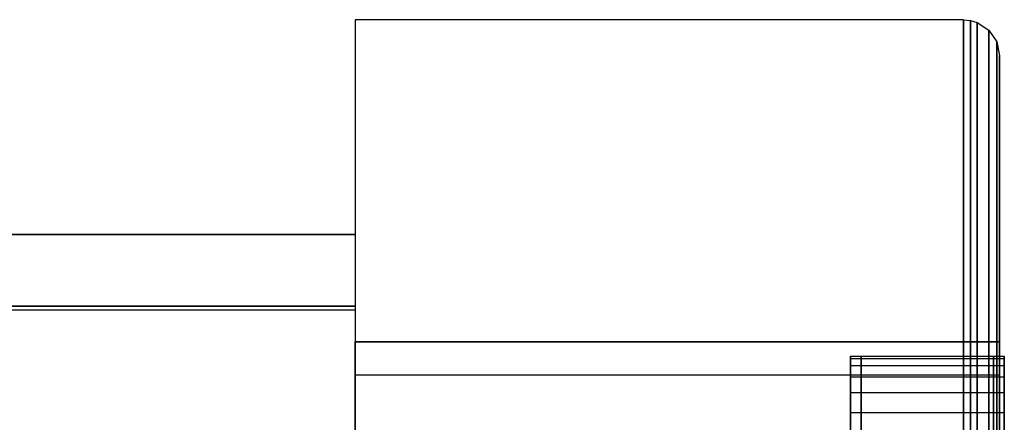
# Model space of a CAD drawing. Extents: x 0.1 to 19.8, y 1 to 3.5.
# Tile 30 of 30: x 19.245 to 19.786, y 3.261 to 3.482. Entities that reach past the tile are written whole.
import ezdxf

# ---------------------------------------------------------------- set-up
doc = ezdxf.new("R2010")
doc.units = 0
doc.header["$MEASUREMENT"] = 0
doc.layers.get('0').update_dxf_attribs({"color": 13, "linetype": 'CONTINUOUS'})

# ---------------------------------------------------------------- blocks, each defined once
blk = doc.blocks.new('OUTLINE_S_STL_2')
at = {"color": 0}
for p, q in [((19.76378, 3.48194), (19.42913, 3.48194)), ((19.42913, 3.48194), (19.42913, 3.36383)), ((19.42913, 3.48194), (19.42913, 3.36383)), ((19.42913, 3.48194), (19.42913, 3.48194, -3.62205)), ((19.42913, 3.48194, -3.62205), (19.42913, 1.00163, -3.62205)), ((19.76378, 3.48194, -3.62205), (19.42913, 3.48194, -3.62205)), ((19.42913, 3.48194), (19.42913, 3.48194, -3.62205)), ((19.76378, 3.48194), (19.42913, 3.48194)), ((19.42913, 3.48194, -3.62205), (19.42913, 1.00163, -3.62205)), ((19.76378, 3.48194, -3.62205), (19.42913, 3.48194, -3.62205)), ((19.76378, 1.00163), (19.76378, 3.48194)), ((19.76378, 3.48194), (19.76378, 3.48194, -3.62205)), ((19.76378, 3.48194, -3.62205), (19.76378, 1.00163, -3.62205)), ((19.76378, 3.48194, -3.62205), (19.76762, 3.48156, -3.62167)), ((19.76378, 3.48194, -3.62205), (19.76378, 1.00163, -3.62205)), ((19.76378, 3.48194), (19.76762, 3.48156, -0.00038)), ((19.76378, 3.48194, -3.62205), (19.76762, 3.48156, -3.62167)), ((19.76378, 3.48194), (19.76378, 3.48194, -3.62205)), ((19.76378, 3.48194), (19.76762, 3.48156, -0.00038)), ((19.76378, 1.00163), (19.76378, 3.48194)), ((19.76762, 3.48156, -3.62167), (19.76762, 1.002, -3.62167)), ((19.76762, 3.48156, -3.62167), (19.77131, 3.48044, -3.62055)), ((19.76762, 3.48156, -3.62167), (19.76762, 1.002, -3.62167)), ((19.76762, 3.48156, -0.00038), (19.76762, 3.48156, -3.62167)), ((19.76762, 3.48156, -0.00038), (19.77131, 3.48044, -0.0015)), ((19.76762, 3.48156, -3.62167), (19.77131, 3.48044, -3.62055)), ((19.76762, 3.48156, -0.00038), (19.76762, 3.48156, -3.62167)), ((19.76762, 1.002, -0.00038), (19.76762, 3.48156, -0.00038)), ((19.76762, 3.48156, -0.00038), (19.77131, 3.48044, -0.0015)), ((19.76762, 1.002, -0.00038), (19.76762, 3.48156, -0.00038)), ((19.77131, 3.48044, -3.62055), (19.77131, 1.00312, -3.62055)), ((19.77131, 3.48044, -3.62055), (19.7777, 3.47618, -3.61628)), ((19.77131, 3.48044, -3.62055), (19.77131, 1.00312, -3.62055)), ((19.77131, 3.48044, -0.0015), (19.77131, 3.48044, -3.62055)), ((19.77131, 3.48044, -0.0015), (19.7777, 3.47618, -0.00577)), ((19.77131, 3.48044, -3.62055), (19.7777, 3.47618, -3.61628)), ((19.77131, 3.48044, -0.0015), (19.77131, 3.48044, -3.62055)), ((19.77131, 1.00312, -0.0015), (19.77131, 3.48044, -0.0015)), ((19.77131, 3.48044, -0.0015), (19.7777, 3.47618, -0.00577)), ((19.77131, 1.00312, -0.0015), (19.77131, 3.48044, -0.0015)), ((19.7777, 3.47618, -3.61628), (19.7777, 1.00739, -3.61628)), ((19.7777, 3.47618, -3.61628), (19.78197, 3.46979, -3.6099)), ((19.7777, 3.47618, -3.61628), (19.7777, 1.00739, -3.61628)), ((19.7777, 3.47618, -0.00577), (19.7777, 3.47618, -3.61628)), ((19.7777, 3.47618, -0.00577), (19.78197, 3.46979, -0.01215)), ((19.7777, 3.47618, -3.61628), (19.78197, 3.46979, -3.6099)), ((19.7777, 3.47618, -0.00577), (19.7777, 3.47618, -3.61628)), ((19.7777, 1.00739, -0.00577), (19.7777, 3.47618, -0.00577)), ((19.7777, 3.47618, -0.00577), (19.78197, 3.46979, -0.01215)), ((19.7777, 1.00739, -0.00577), (19.7777, 3.47618, -0.00577)), ((19.78197, 3.46979, -3.6099), (19.78197, 1.01378, -3.6099)), ((19.78197, 3.46979, -3.6099), (19.78346, 3.46226, -3.60236)), ((19.78197, 3.46979, -3.6099), (19.78197, 1.01378, -3.6099)), ((19.78197, 3.46979, -0.01215), (19.78197, 3.46979, -3.6099)), ((19.78197, 3.46979, -0.01215), (19.78346, 3.46226, -0.01969)), ((19.78197, 3.46979, -3.6099), (19.78346, 3.46226, -3.60236)), ((19.78197, 3.46979, -0.01215), (19.78197, 3.46979, -3.6099)), ((19.78197, 1.01378, -0.01215), (19.78197, 3.46979, -0.01215)), ((19.78197, 3.46979, -0.01215), (19.78346, 3.46226, -0.01969)), ((19.78197, 1.01378, -0.01215), (19.78197, 3.46979, -0.01215)), ((19.78346, 1.02131, -3.60236), (19.78346, 3.46226, -3.60236)), ((19.78346, 3.46226, -3.60236), (19.78346, 3.46226, -0.01969)), ((19.78346, 3.46226, -0.01969), (19.78346, 1.02131, -0.01969)), ((19.78346, 1.02131, -3.60236), (19.78346, 3.46226, -3.60236)), ((19.78346, 3.46226, -3.60236), (19.78346, 3.46226, -0.01969)), ((19.78346, 3.46226, -0.01969), (19.78346, 1.02131, -0.01969)), ((0.45276, 3.36383), (19.42913, 3.36383)), ((19.42913, 3.36383, -3.54331), (0.45276, 3.36383, -3.54331)), ((19.42913, 3.36383, -3.54331), (0.45276, 3.36383, -3.54331)), ((0.45276, 3.36383), (19.42913, 3.36383)), ((19.42913, 3.36383), (19.42913, 3.36383, -3.54331)), ((19.42913, 3.36383, -3.54331), (19.42913, 3.32446, -3.54331)), ((19.42913, 3.36383, -3.54331), (19.42913, 3.32446, -3.54331)), ((19.42913, 3.36383), (19.42913, 3.36383, -3.54331)), ((0.45276, 3.32446, -3.54331), (19.42913, 3.32446, -3.54331)), ((19.42913, 3.32446), (0.45276, 3.32446)), ((0.45276, 3.32446, -3.54331), (19.42913, 3.32446, -3.54331)), ((19.42913, 3.32446), (0.45276, 3.32446)), ((0.45276, 3.32249, -3.52554), (19.42913, 3.32249, -3.52554)), ((0.45276, 3.32249, -3.16819), (19.42913, 3.32249, -3.16819)), ((0.45276, 3.32249, -3.53966), (19.42913, 3.32249, -3.53966)), ((19.42913, 3.32446, -3.54331), (19.42913, 3.32446)), ((19.42913, 3.32446), (19.42913, 1.15911)), ((19.42913, 3.32446, -3.54331), (19.42913, 3.32446)), ((19.42913, 3.32446), (19.42913, 1.15911)), ((19.42913, 3.32249, -3.52554), (19.42913, 1.16107, -3.52554)), ((19.42913, 3.32249, -3.16819), (19.42913, 1.16107, -3.16819)), ((19.42913, 3.32249, -3.53966), (19.42913, 1.16107, -3.53966)), ((19.42913, 3.28674, -0.76425), (19.42913, 3.30478, -0.69106)), ((19.42913, 3.30478, -0.69106), (19.42913, 3.28674, -0.61788)), ((19.42913, 3.28674, -3.04169), (19.42913, 3.30478, -2.9685)), ((19.42913, 3.30478, -2.9685), (19.42913, 3.28674, -2.89532)), ((19.78346, 3.30478, -2.9685), (19.42913, 3.30478, -2.9685)), ((19.42913, 3.28674, -3.04169), (19.42913, 3.30478, -2.9685)), ((19.42913, 3.30478, -2.9685), (19.42913, 3.28674, -2.89532)), ((19.78346, 3.30478, -2.9685), (19.42913, 3.30478, -2.9685)), ((19.42913, 3.30478, -0.69106), (19.42913, 3.28674, -0.61788)), ((19.42913, 3.30478, -0.69106), (19.78346, 3.30478, -0.69106)), ((19.42913, 3.30478, -0.69106), (19.78346, 3.30478, -0.69106)), ((19.42913, 3.28674, -0.76425), (19.42913, 3.30478, -0.69106)), ((19.78346, 3.28674, -2.89532), (19.78346, 3.30478, -2.9685)), ((19.78346, 3.30478, -2.9685), (19.78346, 3.28674, -3.04169)), ((19.78346, 3.28674, -0.61788), (19.78346, 3.30478, -0.69106)), ((19.78346, 3.30478, -0.69106), (19.78346, 3.28674, -0.76425)), ((19.78346, 3.30478, -2.9685), (19.78346, 3.28674, -3.04169)), ((19.78346, 3.28674, -2.89532), (19.78346, 3.30478, -2.9685)), ((19.78346, 3.28674, -0.61788), (19.78346, 3.30478, -0.69106)), ((19.78346, 3.30478, -0.69106), (19.78346, 3.28674, -0.76425)), ((19.70154, 3.29562, -0.67154), (19.70154, 3.2969, -0.69106)), ((19.70154, 3.2969, -0.69106), (19.70154, 3.29562, -0.71059)), ((19.70154, 3.2969, -0.69106), (19.70154, 3.29562, -0.71059)), ((19.70154, 3.2969, -0.69106), (19.78028, 3.2969, -0.69106)), ((19.70154, 3.29562, -0.67154), (19.70154, 3.2969, -0.69106)), ((19.70154, 3.2969, -0.69106), (19.78028, 3.2969, -0.69106)), ((19.70154, 3.2918, -0.65234), (19.70154, 3.29562, -0.67154)), ((19.70154, 3.29562, -0.71059), (19.70154, 3.2918, -0.72978)), ((19.70154, 3.29562, -0.71059), (19.70154, 3.2918, -0.72978)), ((19.70154, 3.29562, -0.71059), (19.78028, 3.29562, -0.71059)), ((19.70154, 3.29562, -0.71059), (19.78028, 3.29562, -0.71059)), ((19.70154, 3.29562, -0.67154), (19.78028, 3.29562, -0.67154)), ((19.70154, 3.2918, -0.65234), (19.70154, 3.29562, -0.67154)), ((19.70154, 3.29562, -0.67154), (19.78028, 3.29562, -0.67154)), ((19.70743, 3.2969, -2.9685), (19.70743, 3.29562, -2.98803)), ((19.70743, 3.29562, -2.94898), (19.70743, 3.2969, -2.9685)), ((19.70743, 3.2969, -2.9685), (19.78617, 3.2969, -2.9685)), ((19.70743, 3.29562, -2.94898), (19.70743, 3.2969, -2.9685)), ((19.70743, 3.2969, -2.9685), (19.70743, 3.29562, -2.98803)), ((19.70743, 3.2969, -2.9685), (19.78617, 3.2969, -2.9685)), ((19.70743, 3.29562, -2.98803), (19.70743, 3.2918, -3.00722)), ((19.70743, 3.2918, -2.92978), (19.70743, 3.29562, -2.94898)), ((19.70743, 3.29562, -2.94898), (19.78617, 3.29562, -2.94898)), ((19.70743, 3.2918, -2.92978), (19.70743, 3.29562, -2.94898)), ((19.70743, 3.29562, -2.94898), (19.78617, 3.29562, -2.94898)), ((19.70743, 3.29562, -2.98803), (19.70743, 3.2918, -3.00722)), ((19.70743, 3.29562, -2.98803), (19.78617, 3.29562, -2.98803)), ((19.70743, 3.29562, -2.98803), (19.78617, 3.29562, -2.98803)), ((19.78028, 3.29562, -0.71059), (19.78028, 3.2969, -0.69106)), ((19.78028, 3.2969, -0.69106), (19.78028, 3.29562, -0.67154)), ((19.78028, 3.29562, -0.71059), (19.78028, 3.2969, -0.69106)), ((19.78028, 3.2969, -0.69106), (19.78028, 3.29562, -0.67154)), ((19.78028, 3.2918, -0.72978), (19.78028, 3.29562, -0.71059)), ((19.78028, 3.29562, -0.67154), (19.78028, 3.2918, -0.65234)), ((19.78028, 3.2918, -0.72978), (19.78028, 3.29562, -0.71059)), ((19.78028, 3.29562, -0.67154), (19.78028, 3.2918, -0.65234)), ((19.78617, 3.2969, -2.9685), (19.78617, 3.29562, -2.94898)), ((19.78617, 3.29562, -2.98803), (19.78617, 3.2969, -2.9685)), ((19.78617, 3.2969, -2.9685), (19.78617, 3.29562, -2.94898)), ((19.78617, 3.29562, -2.98803), (19.78617, 3.2969, -2.9685)), ((19.78617, 3.29562, -2.94898), (19.78617, 3.2918, -2.92978)), ((19.78617, 3.2918, -3.00722), (19.78617, 3.29562, -2.98803)), ((19.78617, 3.29562, -2.94898), (19.78617, 3.2918, -2.92978)), ((19.78617, 3.2918, -3.00722), (19.78617, 3.29562, -2.98803)), ((19.70154, 3.28551, -0.63381), (19.70154, 3.2918, -0.65234)), ((19.70154, 3.2918, -0.72978), (19.70154, 3.28551, -0.74832)), ((19.70154, 3.2918, -0.72978), (19.70154, 3.28551, -0.74832)), ((19.70154, 3.2918, -0.72978), (19.78028, 3.2918, -0.72978)), ((19.70154, 3.2918, -0.72978), (19.78028, 3.2918, -0.72978)), ((19.70154, 3.2918, -0.65234), (19.78028, 3.2918, -0.65234)), ((19.70154, 3.28551, -0.63381), (19.70154, 3.2918, -0.65234)), ((19.70154, 3.2918, -0.65234), (19.78028, 3.2918, -0.65234)), ((19.70743, 3.2918, -3.00722), (19.70743, 3.28551, -3.02576)), ((19.70743, 3.28551, -2.91125), (19.70743, 3.2918, -2.92978)), ((19.70743, 3.2918, -2.92978), (19.78617, 3.2918, -2.92978)), ((19.70743, 3.28551, -2.91125), (19.70743, 3.2918, -2.92978)), ((19.70743, 3.2918, -2.92978), (19.78617, 3.2918, -2.92978)), ((19.70743, 3.2918, -3.00722), (19.70743, 3.28551, -3.02576)), ((19.70743, 3.2918, -3.00722), (19.78617, 3.2918, -3.00722)), ((19.70743, 3.2918, -3.00722), (19.78617, 3.2918, -3.00722)), ((19.78028, 3.28551, -0.74832), (19.78028, 3.2918, -0.72978)), ((19.78028, 3.2918, -0.65234), (19.78028, 3.28551, -0.63381)), ((19.78028, 3.28551, -0.74832), (19.78028, 3.2918, -0.72978)), ((19.78028, 3.2918, -0.65234), (19.78028, 3.28551, -0.63381)), ((19.78617, 3.2918, -2.92978), (19.78617, 3.28551, -2.91125)), ((19.78617, 3.28551, -3.02576), (19.78617, 3.2918, -3.00722)), ((19.78617, 3.2918, -2.92978), (19.78617, 3.28551, -2.91125)), ((19.78617, 3.28551, -3.02576), (19.78617, 3.2918, -3.00722)), ((19.42913, 3.23675, -0.82067), (19.42913, 3.28674, -0.76425)), ((19.42913, 3.28674, -0.61788), (19.42913, 3.23675, -0.56146)), ((19.42913, 3.23675, -3.09811), (19.42913, 3.28674, -3.04169)), ((19.42913, 3.28674, -2.89532), (19.42913, 3.23675, -2.8389)), ((19.42913, 3.28674, -3.04169), (19.78346, 3.28674, -3.04169)), ((19.42913, 3.28674, -3.04169), (19.78346, 3.28674, -3.04169)), ((19.42913, 3.23675, -3.09811), (19.42913, 3.28674, -3.04169)), ((19.42913, 3.28674, -2.89532), (19.42913, 3.23675, -2.8389)), ((19.42913, 3.28674, -2.89532), (19.78346, 3.28674, -2.89532)), ((19.42913, 3.28674, -2.89532), (19.78346, 3.28674, -2.89532)), ((19.42913, 3.28674, -0.61788), (19.42913, 3.23675, -0.56146)), ((19.42913, 3.28674, -0.61788), (19.78346, 3.28674, -0.61788)), ((19.42913, 3.28674, -0.61788), (19.78346, 3.28674, -0.61788)), ((19.42913, 3.28674, -0.76425), (19.78346, 3.28674, -0.76425)), ((19.42913, 3.28674, -0.76425), (19.78346, 3.28674, -0.76425)), ((19.42913, 3.23675, -0.82067), (19.42913, 3.28674, -0.76425)), ((19.70154, 3.27686, -0.61626), (19.70154, 3.28551, -0.63381)), ((19.70154, 3.28551, -0.74832), (19.70154, 3.27686, -0.76587)), ((19.70154, 3.28551, -0.74832), (19.70154, 3.27686, -0.76587)), ((19.70154, 3.28551, -0.74832), (19.78028, 3.28551, -0.74832)), ((19.70154, 3.28551, -0.74832), (19.78028, 3.28551, -0.74832)), ((19.70154, 3.28551, -0.63381), (19.78028, 3.28551, -0.63381)), ((19.70154, 3.27686, -0.61626), (19.70154, 3.28551, -0.63381)), ((19.70154, 3.28551, -0.63381), (19.78028, 3.28551, -0.63381)), ((19.70743, 3.28551, -3.02576), (19.70743, 3.27686, -3.04331)), ((19.70743, 3.27686, -2.8937), (19.70743, 3.28551, -2.91125)), ((19.70743, 3.28551, -2.91125), (19.78617, 3.28551, -2.91125)), ((19.70743, 3.27686, -2.8937), (19.70743, 3.28551, -2.91125)), ((19.70743, 3.28551, -2.91125), (19.78617, 3.28551, -2.91125)), ((19.70743, 3.28551, -3.02576), (19.70743, 3.27686, -3.04331)), ((19.70743, 3.28551, -3.02576), (19.78617, 3.28551, -3.02576)), ((19.70743, 3.28551, -3.02576), (19.78617, 3.28551, -3.02576)), ((19.78028, 3.27686, -0.76587), (19.78028, 3.28551, -0.74832)), ((19.78028, 3.28551, -0.63381), (19.78028, 3.27686, -0.61626)), ((19.78028, 3.27686, -0.76587), (19.78028, 3.28551, -0.74832)), ((19.78028, 3.28551, -0.63381), (19.78028, 3.27686, -0.61626)), ((19.78346, 3.23675, -2.8389), (19.78346, 3.28674, -2.89532)), ((19.78346, 3.28674, -3.04169), (19.78346, 3.23675, -3.09811)), ((19.78346, 3.23675, -0.56146), (19.78346, 3.28674, -0.61788)), ((19.78346, 3.28674, -0.76425), (19.78346, 3.23675, -0.82067)), ((19.78346, 3.28674, -3.04169), (19.78346, 3.23675, -3.09811)), ((19.78346, 3.23675, -2.8389), (19.78346, 3.28674, -2.89532)), ((19.78346, 3.23675, -0.56146), (19.78346, 3.28674, -0.61788)), ((19.78346, 3.28674, -0.76425), (19.78346, 3.23675, -0.82067)), ((19.78617, 3.28551, -2.91125), (19.78617, 3.27686, -2.8937)), ((19.78617, 3.27686, -3.04331), (19.78617, 3.28551, -3.02576)), ((19.78617, 3.28551, -2.91125), (19.78617, 3.27686, -2.8937)), ((19.78617, 3.27686, -3.04331), (19.78617, 3.28551, -3.02576)), ((19.70154, 3.26599, -0.59999), (19.70154, 3.27686, -0.61626)), ((19.70154, 3.27686, -0.76587), (19.70154, 3.26599, -0.78214)), ((19.70154, 3.27686, -0.76587), (19.70154, 3.26599, -0.78214)), ((19.70154, 3.27686, -0.76587), (19.78028, 3.27686, -0.76587)), ((19.70154, 3.27686, -0.76587), (19.78028, 3.27686, -0.76587)), ((19.70154, 3.27686, -0.61626), (19.78028, 3.27686, -0.61626)), ((19.70154, 3.26599, -0.59999), (19.70154, 3.27686, -0.61626)), ((19.70154, 3.27686, -0.61626), (19.78028, 3.27686, -0.61626)), ((19.70743, 3.27686, -3.04331), (19.70743, 3.26599, -3.05958)), ((19.70743, 3.26599, -2.87743), (19.70743, 3.27686, -2.8937)), ((19.70743, 3.27686, -2.8937), (19.78617, 3.27686, -2.8937)), ((19.70743, 3.26599, -2.87743), (19.70743, 3.27686, -2.8937)), ((19.70743, 3.27686, -2.8937), (19.78617, 3.27686, -2.8937)), ((19.70743, 3.27686, -3.04331), (19.70743, 3.26599, -3.05958)), ((19.70743, 3.27686, -3.04331), (19.78617, 3.27686, -3.04331)), ((19.70743, 3.27686, -3.04331), (19.78617, 3.27686, -3.04331)), ((19.78028, 3.26599, -0.78214), (19.78028, 3.27686, -0.76587)), ((19.78028, 3.27686, -0.61626), (19.78028, 3.26599, -0.59999)), ((19.78028, 3.26599, -0.78214), (19.78028, 3.27686, -0.76587)), ((19.78028, 3.27686, -0.61626), (19.78028, 3.26599, -0.59999)), ((19.78617, 3.27686, -2.8937), (19.78617, 3.26599, -2.87743)), ((19.78617, 3.26599, -3.05958), (19.78617, 3.27686, -3.04331)), ((19.78617, 3.27686, -2.8937), (19.78617, 3.26599, -2.87743)), ((19.78617, 3.26599, -3.05958), (19.78617, 3.27686, -3.04331)), ((19.70154, 3.25308, -0.58528), (19.70154, 3.26599, -0.59999)), ((19.70154, 3.26599, -0.78214), (19.70154, 3.25308, -0.79685)), ((19.70154, 3.26599, -0.78214), (19.70154, 3.25308, -0.79685)), ((19.70154, 3.26599, -0.78214), (19.78028, 3.26599, -0.78214)), ((19.70154, 3.26599, -0.78214), (19.78028, 3.26599, -0.78214)), ((19.70154, 3.26599, -0.59999), (19.78028, 3.26599, -0.59999)), ((19.70154, 3.25308, -0.58528), (19.70154, 3.26599, -0.59999)), ((19.70154, 3.26599, -0.59999), (19.78028, 3.26599, -0.59999)), ((19.70743, 3.26599, -3.05958), (19.70743, 3.25308, -3.07429)), ((19.70743, 3.25308, -2.86272), (19.70743, 3.26599, -2.87743)), ((19.70743, 3.26599, -2.87743), (19.78617, 3.26599, -2.87743)), ((19.70743, 3.25308, -2.86272), (19.70743, 3.26599, -2.87743)), ((19.70743, 3.26599, -2.87743), (19.78617, 3.26599, -2.87743)), ((19.70743, 3.26599, -3.05958), (19.70743, 3.25308, -3.07429)), ((19.70743, 3.26599, -3.05958), (19.78617, 3.26599, -3.05958)), ((19.70743, 3.26599, -3.05958), (19.78617, 3.26599, -3.05958)), ((19.78028, 3.25308, -0.79685), (19.78028, 3.26599, -0.78214)), ((19.78028, 3.26599, -0.59999), (19.78028, 3.25308, -0.58528)), ((19.78028, 3.25308, -0.79685), (19.78028, 3.26599, -0.78214)), ((19.78028, 3.26599, -0.59999), (19.78028, 3.25308, -0.58528)), ((19.78617, 3.26599, -2.87743), (19.78617, 3.25308, -2.86272)), ((19.78617, 3.25308, -3.07429), (19.78617, 3.26599, -3.05958)), ((19.78617, 3.26599, -2.87743), (19.78617, 3.25308, -2.86272)), ((19.78617, 3.25308, -3.07429), (19.78617, 3.26599, -3.05958))]:
    blk.add_line(p, q, dxfattribs=at)
blk = doc.blocks.new('GRUPUJ_1')
at = {"color": 0}
blk.add_blockref('OUTLINE_S_STL_2', (-0.09843, -1.00163, 3.62205), dxfattribs=at)

msp = doc.modelspace()

# ---------------------------------------------------------------- block references
at = {"color": 0}
msp.add_blockref('GRUPUJ_1', (0.09843, 1.00163, -3.62205), dxfattribs=at)

doc.saveas('drawing.dxf')
